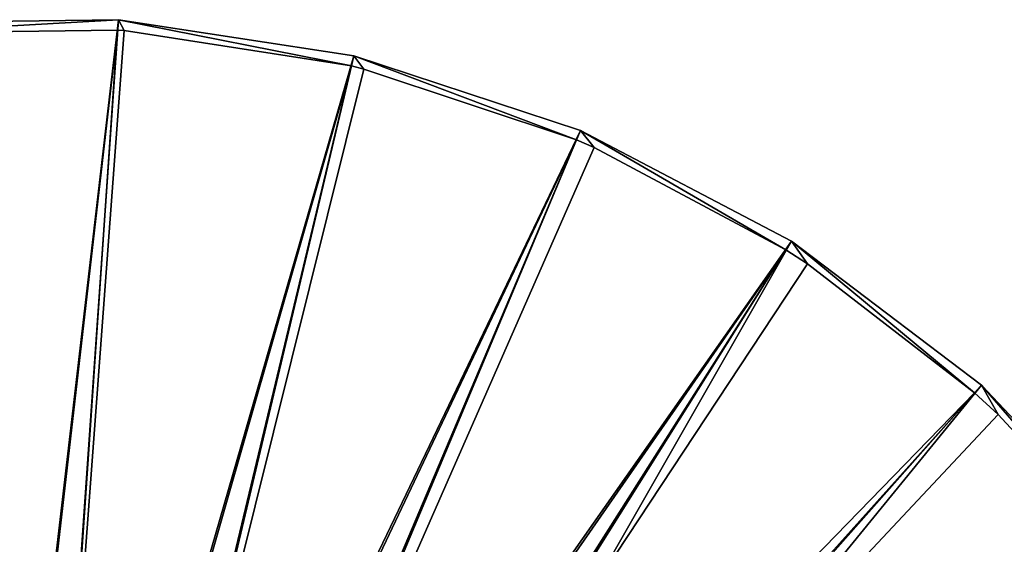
# Model space of a CAD drawing. Header units: millimetres. Extents: x 14 to 1324, y -100 to 100.
# Tile 32 of 214: x 100 to 158, y 54 to 85. Entities that reach past the tile are written whole.
import ezdxf

# ---------------------------------------------------------------- set-up
doc = ezdxf.new("R2010")
doc.units = ezdxf.units.MM
doc.header["$LTSCALE"] = 25.4
doc.layers.get('0').update_dxf_attribs({"true_color": 0xff5454})

# ---------------------------------------------------------------- blocks, each defined once
blk = doc.blocks.new('HERMANOS-V-8032.STL')
at = {"color": 250, "true_color": 0x262626}
mesh = blk.add_polyface(dxfattribs=at)
corners = [(105.516, 84.988, 14.514), (91.505, 84.195, 14), (91.447, 84.805, 14.514), (105.473, 84.376, 14)]
mesh.append_faces([[corners[k] for k in face] for face in [(0, 1, 2), (1, 0, 3)]], dxfattribs={"vtx0": -1, "color": 250})
mesh = blk.add_polyface(dxfattribs=at)
corners = [(97.78, 18.775, 93.567), (105.516, 84.988, 14.514), (91.447, 84.805, 14.514), (100.895, 18.815, 93.567)]
mesh.append_faces([[corners[k] for k in face] for face in [(0, 1, 2), (1, 0, 3)]], dxfattribs={"vtx0": -1, "color": 250})
mesh = blk.add_polyface(dxfattribs=at)
corners = [(100.895, 18.815, 93.567), (119.424, 82.852, 14.514), (105.516, 84.988, 14.514), (103.974, 18.342, 93.567)]
mesh.append_faces([[corners[k] for k in face] for face in [(0, 1, 2), (1, 0, 3)]], dxfattribs={"vtx0": -1, "color": 250})
mesh = blk.add_polyface(dxfattribs=at)
corners = [(105.85, 84.349, 14), (105.473, 84.376, 14), (105.516, 84.988, 14.514)]
mesh.append_faces([[corners[k] for k in face] for face in [(0, 1, 2)]], dxfattribs={"color": 250})
mesh = blk.add_polyface(dxfattribs=at)
corners = [(119.424, 82.852, 14.514), (119.281, 82.256, 14), (105.516, 84.988, 14.514)]
mesh.append_faces([[corners[k] for k in face] for face in [(0, 1, 2)]], dxfattribs={"color": 250})
mesh = blk.add_polyface(dxfattribs=at)
corners = [(119.281, 82.256, 14), (105.85, 84.349, 14), (105.516, 84.988, 14.514)]
mesh.append_faces([[corners[k] for k in face] for face in [(0, 1, 2)]], dxfattribs={"color": 250})
mesh = blk.add_polyface(dxfattribs=at)
corners = [(97.837, 18.182, 93.033), (91.505, 84.195, 14), (105.473, 84.376, 14)]
mesh.append_faces([[corners[k] for k in face] for face in [(0, 1, 2)]], dxfattribs={"color": 250})
mesh = blk.add_polyface(dxfattribs=at)
corners = [(97.837, 18.182, 93.033), (105.473, 84.376, 14), (100.934, 18.215, 93.033)]
mesh.append_faces([[corners[k] for k in face] for face in [(0, 1, 2)]], dxfattribs={"color": 250})
mesh = blk.add_polyface(dxfattribs=at)
corners = [(100.934, 18.215, 93.033), (105.473, 84.376, 14), (105.85, 84.349, 14)]
mesh.append_faces([[corners[k] for k in face] for face in [(0, 1, 2)]], dxfattribs={"color": 250})
mesh = blk.add_polyface(dxfattribs=at)
corners = [(100.934, 18.215, 93.033), (105.85, 84.349, 14), (119.281, 82.256, 14)]
mesh.append_faces([[corners[k] for k in face] for face in [(0, 1, 2)]], dxfattribs={"color": 250})
mesh = blk.add_polyface(dxfattribs=at)
corners = [(103.974, 18.342, 93.567), (132.79, 78.456, 14.514), (119.424, 82.852, 14.514), (106.933, 17.369, 93.567)]
mesh.append_faces([[corners[k] for k in face] for face in [(0, 1, 2), (1, 0, 3)]], dxfattribs={"vtx0": -1, "color": 250})
mesh = blk.add_polyface(dxfattribs=at)
corners = [(120.015, 82.076, 14), (119.281, 82.256, 14), (119.424, 82.852, 14.514)]
mesh.append_faces([[corners[k] for k in face] for face in [(0, 1, 2)]], dxfattribs={"color": 250})
mesh = blk.add_polyface(dxfattribs=at)
corners = [(132.79, 78.456, 14.514), (132.551, 77.891, 14), (119.424, 82.852, 14.514)]
mesh.append_faces([[corners[k] for k in face] for face in [(0, 1, 2)]], dxfattribs={"color": 250})
mesh = blk.add_polyface(dxfattribs=at)
corners = [(132.551, 77.891, 14), (120.015, 82.076, 14), (119.424, 82.852, 14.514)]
mesh.append_faces([[corners[k] for k in face] for face in [(0, 1, 2)]], dxfattribs={"color": 250})
mesh = blk.add_polyface(dxfattribs=at)
corners = [(100.934, 18.215, 93.033), (119.281, 82.256, 14), (103.993, 17.724, 93.033)]
mesh.append_faces([[corners[k] for k in face] for face in [(0, 1, 2)]], dxfattribs={"color": 250})
mesh = blk.add_polyface(dxfattribs=at)
corners = [(103.993, 17.724, 93.033), (119.281, 82.256, 14), (120.015, 82.076, 14)]
mesh.append_faces([[corners[k] for k in face] for face in [(0, 1, 2)]], dxfattribs={"color": 250})
mesh = blk.add_polyface(dxfattribs=at)
corners = [(103.993, 17.724, 93.033), (120.015, 82.076, 14), (132.551, 77.891, 14)]
mesh.append_faces([[corners[k] for k in face] for face in [(0, 1, 2)]], dxfattribs={"color": 250})
mesh = blk.add_polyface(dxfattribs=at)
corners = [(103.993, 17.724, 93.033), (132.551, 77.891, 14), (106.925, 16.723, 93.033)]
mesh.append_faces([[corners[k] for k in face] for face in [(0, 1, 2)]], dxfattribs={"color": 250})
mesh = blk.add_polyface(dxfattribs=at)
corners = [(106.925, 16.723, 93.033), (132.551, 77.891, 14), (133.592, 77.442, 14)]
mesh.append_faces([[corners[k] for k in face] for face in [(0, 1, 2)]], dxfattribs={"color": 250})
mesh = blk.add_polyface(dxfattribs=at)
corners = [(106.933, 17.369, 93.567), (145.25, 71.919, 14.514), (132.79, 78.456, 14.514), (109.691, 15.922, 93.567)]
mesh.append_faces([[corners[k] for k in face] for face in [(0, 1, 2), (1, 0, 3)]], dxfattribs={"vtx0": -1, "color": 250})
mesh = blk.add_polyface(dxfattribs=at)
corners = [(133.592, 77.442, 14), (132.551, 77.891, 14), (132.79, 78.456, 14.514)]
mesh.append_faces([[corners[k] for k in face] for face in [(0, 1, 2)]], dxfattribs={"color": 250})
mesh = blk.add_polyface(dxfattribs=at)
corners = [(145.25, 71.919, 14.514), (144.922, 71.402, 14), (132.79, 78.456, 14.514)]
mesh.append_faces([[corners[k] for k in face] for face in [(0, 1, 2)]], dxfattribs={"color": 250})
mesh = blk.add_polyface(dxfattribs=at)
corners = [(144.922, 71.402, 14), (133.592, 77.442, 14), (132.79, 78.456, 14.514)]
mesh.append_faces([[corners[k] for k in face] for face in [(0, 1, 2)]], dxfattribs={"color": 250})
mesh = blk.add_polyface(dxfattribs=at)
corners = [(106.925, 16.723, 93.033), (133.592, 77.442, 14), (144.922, 71.402, 14)]
mesh.append_faces([[corners[k] for k in face] for face in [(0, 1, 2)]], dxfattribs={"color": 250})
mesh = blk.add_polyface(dxfattribs=at)
corners = [(112.174, 14.041, 93.567), (145.25, 71.919, 14.514), (109.691, 15.922, 93.567), (156.465, 63.422, 14.514)]
mesh.append_faces([[corners[k] for k in face] for face in [(0, 1, 2), (1, 0, 3)]], dxfattribs={"vtx0": -1, "color": 250})
mesh = blk.add_polyface(dxfattribs=at)
corners = [(146.191, 70.58, 14), (144.922, 71.402, 14), (145.25, 71.919, 14.514)]
mesh.append_faces([[corners[k] for k in face] for face in [(0, 1, 2)]], dxfattribs={"color": 250})
mesh = blk.add_polyface(dxfattribs=at)
corners = [(156.465, 63.422, 14.514), (156.056, 62.965, 14), (145.25, 71.919, 14.514)]
mesh.append_faces([[corners[k] for k in face] for face in [(0, 1, 2)]], dxfattribs={"color": 250})
mesh = blk.add_polyface(dxfattribs=at)
corners = [(156.056, 62.965, 14), (146.191, 70.58, 14), (145.25, 71.919, 14.514)]
mesh.append_faces([[corners[k] for k in face] for face in [(0, 1, 2)]], dxfattribs={"color": 250})
mesh = blk.add_polyface(dxfattribs=at)
corners = [(106.925, 16.723, 93.033), (144.922, 71.402, 14), (109.646, 15.242, 93.033)]
mesh.append_faces([[corners[k] for k in face] for face in [(0, 1, 2)]], dxfattribs={"color": 250})
mesh = blk.add_polyface(dxfattribs=at)
corners = [(109.646, 15.242, 93.033), (144.922, 71.402, 14), (146.191, 70.58, 14)]
mesh.append_faces([[corners[k] for k in face] for face in [(0, 1, 2)]], dxfattribs={"color": 250})
mesh = blk.add_polyface(dxfattribs=at)
corners = [(156.056, 62.965, 14), (109.646, 15.242, 93.033), (146.191, 70.58, 14)]
mesh.append_faces([[corners[k] for k in face] for face in [(0, 1, 2)]], dxfattribs={"color": 250})
mesh = blk.add_polyface(dxfattribs=at)
corners = [(114.313, 11.777, 93.567), (156.465, 63.422, 14.514), (112.174, 14.041, 93.567), (166.128, 53.194, 14.514)]
mesh.append_faces([[corners[k] for k in face] for face in [(0, 1, 2), (1, 0, 3)]], dxfattribs={"vtx0": -1, "color": 250})
mesh = blk.add_polyface(dxfattribs=at)
corners = [(157.448, 61.688, 14), (156.056, 62.965, 14), (156.465, 63.422, 14.514)]
mesh.append_faces([[corners[k] for k in face] for face in [(0, 1, 2)]], dxfattribs={"color": 250})
mesh = blk.add_polyface(dxfattribs=at)
corners = [(166.128, 53.194, 14.514), (165.649, 52.811, 14), (156.465, 63.422, 14.514)]
mesh.append_faces([[corners[k] for k in face] for face in [(0, 1, 2)]], dxfattribs={"color": 250})
mesh = blk.add_polyface(dxfattribs=at)
corners = [(165.649, 52.811, 14), (157.448, 61.688, 14), (156.465, 63.422, 14.514)]
mesh.append_faces([[corners[k] for k in face] for face in [(0, 1, 2)]], dxfattribs={"color": 250})
mesh = blk.add_polyface(dxfattribs=at)
corners = [(156.056, 62.965, 14), (112.077, 13.321, 93.033), (109.646, 15.242, 93.033)]
mesh.append_faces([[corners[k] for k in face] for face in [(0, 1, 2)]], dxfattribs={"color": 250})
mesh = blk.add_polyface(dxfattribs=at)
corners = [(157.448, 61.688, 14), (112.077, 13.321, 93.033), (156.056, 62.965, 14)]
mesh.append_faces([[corners[k] for k in face] for face in [(0, 1, 2)]], dxfattribs={"color": 250})
mesh = blk.add_polyface(dxfattribs=at)
corners = [(165.649, 52.811, 14), (112.077, 13.321, 93.033), (157.448, 61.688, 14)]
mesh.append_faces([[corners[k] for k in face] for face in [(0, 1, 2)]], dxfattribs={"color": 250})

msp = doc.modelspace()

# ---------------------------------------------------------------- block references
at = {"color": 0}
msp.add_blockref('HERMANOS-V-8032.STL', (0, 0), dxfattribs=at)

doc.saveas('drawing.dxf')
